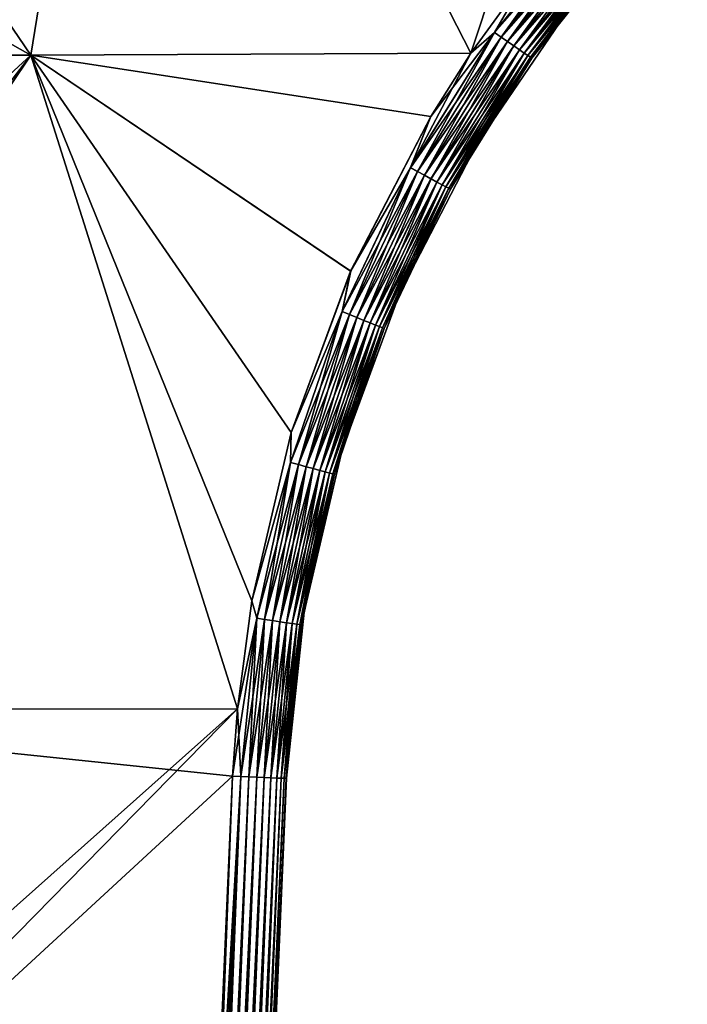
# Model space of a CAD drawing. Header units: millimetres. Extents: x -7.8 to 13, y -12 to 1.5.
# Tile 66 of 102: x 1.7 to 4.2, y -8.4 to -4.7. Entities that reach past the tile are written whole.
import ezdxf

# ---------------------------------------------------------------- set-up
doc = ezdxf.new("R2010")
doc.units = ezdxf.units.MM
doc.header["$LTSCALE"] = 65.185185
for name, color, linetype in [('156', 7, 'CONTINUOUS'), ('157', 7, 'CONTINUOUS'), ('158', 7, 'CONTINUOUS'), ('159', 7, 'CONTINUOUS'), ('160', 7, 'CONTINUOUS'), ('163', 7, 'CONTINUOUS'), ('164', 7, 'CONTINUOUS'), ('24', 7, 'CONTINUOUS')]:
    doc.layers.add(name, color=color, linetype=linetype)

msp = doc.modelspace()

# ---------------------------------------------------------------- linework, layer by layer
at = {"layer": '156', "linetype": 'Continuous'}
for points in [[(0.1146, -4.8422, -2.9577), (0.1132, -4.5373, -2.9604), (2.141, -2.4199, -2.9789), (0.1146, -4.8422, -2.9577)], [(1.7494, -4.8422, -2.9577), (0.1146, -4.8422, -2.9577), (2.141, -2.4199, -2.9789), (1.7494, -4.8422, -2.9577)], [(3.377, -4.8353, -2.9578), (1.7494, -4.8422, -2.9577), (2.141, -2.4199, -2.9789), (3.377, -4.8353, -2.9578)], [(4.1781, -2.4199, -2.9789), (3.377, -4.8353, -2.9578), (2.141, -2.4199, -2.9789), (4.1781, -2.4199, -2.9789)], [(3.589, -4.5425, -2.9604), (3.377, -4.8353, -2.9578), (4.1781, -2.4199, -2.9789), (3.589, -4.5425, -2.9604)], [(0.1238, -6.9596, -2.9393), (0.1146, -4.8422, -2.9577), (1.7494, -4.8422, -2.9577), (0.1238, -6.9596, -2.9393)], [(0.1251, -7.2646, -2.9366), (0.1238, -6.9596, -2.9393), (1.7494, -4.8422, -2.9577), (0.1251, -7.2646, -2.9366)], [(2.5141, -7.2613, -2.9366), (0.1251, -7.2646, -2.9366), (1.7494, -4.8422, -2.9577), (2.5141, -7.2613, -2.9366)], [(3.377, -4.8353, -2.9578), (3.2291, -5.0691, -2.9558), (1.7494, -4.8422, -2.9577), (3.377, -4.8353, -2.9578)], [(2.5669, -6.8617, -2.9401), (2.5141, -7.2613, -2.9366), (1.7494, -4.8422, -2.9577), (2.5669, -6.8617, -2.9401)], [(2.7119, -6.2395, -2.9455), (2.5669, -6.8617, -2.9401), (1.7494, -4.8422, -2.9577), (2.7119, -6.2395, -2.9455)], [(2.9326, -5.6421, -2.9508), (2.7119, -6.2395, -2.9455), (1.7494, -4.8422, -2.9577), (2.9326, -5.6421, -2.9508)], [(3.2291, -5.0691, -2.9558), (2.9326, -5.6421, -2.9508), (1.7494, -4.8422, -2.9577), (3.2291, -5.0691, -2.9558)], [(0.1344, -9.3819, -2.9181), (0.1251, -7.2646, -2.9366), (2.5141, -7.2613, -2.9366), (0.1344, -9.3819, -2.9181)], [(0.1357, -9.6869, -2.9155), (0.1344, -9.3819, -2.9181), (2.5141, -7.2613, -2.9366), (0.1357, -9.6869, -2.9155)], [(2.4959, -7.5115, -2.9344), (0.1357, -9.6869, -2.9155), (2.5141, -7.2613, -2.9366), (2.4959, -7.5115, -2.9344)], [(2.4009, -9.6869, -2.9155), (0.1357, -9.6869, -2.9155), (2.4959, -7.5115, -2.9344), (2.4009, -9.6869, -2.9155)]]:
    msp.add_3dface(points, dxfattribs=at)
at = {"layer": '157', "linetype": 'Continuous'}
for points in [[(2.358, -11.8038, -2.8908), (2.3085, -11.8017, -2.897), (2.526, -7.5128, -2.9322), (2.358, -11.8038, -2.8908)], [(2.3085, -11.8017, -2.897), (2.4009, -9.6869, -2.9155), (2.526, -7.5128, -2.9322), (2.3085, -11.8017, -2.897)], [(2.5559, -7.514, -2.9252), (2.358, -11.8038, -2.8908), (2.526, -7.5128, -2.9322), (2.5559, -7.514, -2.9252)], [(2.3841, -11.8049, -2.8821), (2.358, -11.8038, -2.8908), (2.5559, -7.514, -2.9252), (2.3841, -11.8049, -2.8821)], [(2.585, -7.5152, -2.9134), (2.3841, -11.8049, -2.8821), (2.5559, -7.514, -2.9252), (2.585, -7.5152, -2.9134)], [(2.4108, -11.806, -2.8688), (2.3841, -11.8049, -2.8821), (2.585, -7.5152, -2.9134), (2.4108, -11.806, -2.8688)], [(2.4009, -9.6869, -2.9155), (2.4959, -7.5115, -2.9344), (2.526, -7.5128, -2.9322), (2.4009, -9.6869, -2.9155)], [(2.6125, -7.5163, -2.8968), (2.4108, -11.806, -2.8688), (2.585, -7.5152, -2.9134), (2.6125, -7.5163, -2.8968)], [(2.438, -11.807, -2.8493), (2.4108, -11.806, -2.8688), (2.6125, -7.5163, -2.8968), (2.438, -11.807, -2.8493)], [(2.6377, -7.5172, -2.8752), (2.438, -11.807, -2.8493), (2.6125, -7.5163, -2.8968), (2.6377, -7.5172, -2.8752)], [(2.4644, -11.8079, -2.8221), (2.438, -11.807, -2.8493), (2.6377, -7.5172, -2.8752), (2.4644, -11.8079, -2.8221)], [(2.6589, -7.5179, -2.85), (2.4644, -11.8079, -2.8221), (2.6377, -7.5172, -2.8752), (2.6589, -7.5179, -2.85)], [(2.4866, -11.8086, -2.7877), (2.4644, -11.8079, -2.8221), (2.6589, -7.5179, -2.85), (2.4866, -11.8086, -2.7877)], [(2.6752, -7.5183, -2.8226), (2.4866, -11.8086, -2.7877), (2.6589, -7.5179, -2.85), (2.6752, -7.5183, -2.8226)], [(2.4962, -11.8088, -2.7656), (2.4866, -11.8086, -2.7877), (2.6752, -7.5183, -2.8226), (2.4962, -11.8088, -2.7656)], [(2.6866, -7.5186, -2.7938), (2.4962, -11.8088, -2.7656), (2.6752, -7.5183, -2.8226), (2.6866, -7.5186, -2.7938)], [(2.5053, -11.8089, -2.7318), (2.4962, -11.8088, -2.7656), (2.6866, -7.5186, -2.7938), (2.5053, -11.8089, -2.7318)], [(2.5084, -11.8087, -2.697), (2.5053, -11.8089, -2.7318), (2.6957, -7.5185, -2.7345), (2.5084, -11.8087, -2.697)], [(2.6957, -7.5185, -2.7345), (2.5053, -11.8089, -2.7318), (2.6935, -7.5186, -2.7641), (2.6957, -7.5185, -2.7345)], [(2.6935, -7.5186, -2.7641), (2.5053, -11.8089, -2.7318), (2.6866, -7.5186, -2.7938), (2.6935, -7.5186, -2.7641)]]:
    msp.add_3dface(points, dxfattribs=at)
at = {"layer": '158', "linetype": 'Continuous'}
for points in [[(2.5084, -11.8087, -0.277), (2.5084, -11.8087, -2.697), (2.6957, -7.5185, -0.3578), (2.5084, -11.8087, -0.277)], [(2.5084, -11.8087, -2.697), (2.6957, -7.5185, -2.7345), (2.6957, -7.5185, -0.9115), (2.5084, -11.8087, -2.697)], [(2.6957, -7.5185, -0.3578), (2.5084, -11.8087, -2.697), (2.6957, -7.5185, -0.9115), (2.6957, -7.5185, -0.3578)], [(2.5084, -11.8087, 2.1454), (2.5084, -11.8087, -0.277), (2.6957, -7.5185, 2.0646), (2.5084, -11.8087, 2.1454)], [(2.6957, -7.5185, 2.0646), (2.5084, -11.8087, -0.277), (2.6957, -7.5185, 0.9115), (2.6957, -7.5185, 2.0646)], [(2.6957, -7.5185, 0.9115), (2.5084, -11.8087, -0.277), (2.6957, -7.5185, -0.3578), (2.6957, -7.5185, 0.9115)], [(2.5084, -11.8087, 2.697), (2.5084, -11.8087, 2.1454), (2.6957, -7.5185, 2.7345), (2.5084, -11.8087, 2.697)], [(2.6957, -7.5185, 2.7345), (2.5084, -11.8087, 2.1454), (2.6957, -7.5185, 2.0646), (2.6957, -7.5185, 2.7345)]]:
    msp.add_3dface(points, dxfattribs=at)
at = {"layer": '159', "linetype": 'Continuous'}
for points in [[(2.4009, -9.6869, 2.9155), (2.3327, -11.8028, 2.8955), (2.4959, -7.5115, 2.9344), (2.4009, -9.6869, 2.9155)], [(2.4959, -7.5115, 2.9344), (2.3327, -11.8028, 2.8955), (2.5261, -7.5128, 2.9321), (2.4959, -7.5115, 2.9344)], [(2.3327, -11.8028, 2.8955), (2.358, -11.8038, 2.8908), (2.5261, -7.5128, 2.9321), (2.3327, -11.8028, 2.8955)], [(2.5261, -7.5128, 2.9321), (2.358, -11.8038, 2.8908), (2.5561, -7.514, 2.9251), (2.5261, -7.5128, 2.9321)], [(2.358, -11.8038, 2.8908), (2.3761, -11.8046, 2.8852), (2.5561, -7.514, 2.9251), (2.358, -11.8038, 2.8908)], [(2.5561, -7.514, 2.9251), (2.3761, -11.8046, 2.8852), (2.5851, -7.5152, 2.9133), (2.5561, -7.514, 2.9251)], [(2.3761, -11.8046, 2.8852), (2.4076, -11.8058, 2.8707), (2.5851, -7.5152, 2.9133), (2.3761, -11.8046, 2.8852)], [(2.5851, -7.5152, 2.9133), (2.4076, -11.8058, 2.8707), (2.6125, -7.5163, 2.8968), (2.5851, -7.5152, 2.9133)], [(2.4076, -11.8058, 2.8707), (2.4363, -11.8069, 2.8508), (2.6125, -7.5163, 2.8968), (2.4076, -11.8058, 2.8707)], [(2.6125, -7.5163, 2.8968), (2.4363, -11.8069, 2.8508), (2.6377, -7.5172, 2.8753), (2.6125, -7.5163, 2.8968)], [(2.4363, -11.8069, 2.8508), (2.4612, -11.8078, 2.826), (2.6377, -7.5172, 2.8753), (2.4363, -11.8069, 2.8508)], [(2.6377, -7.5172, 2.8753), (2.4612, -11.8078, 2.826), (2.659, -7.5179, 2.8499), (2.6377, -7.5172, 2.8753)], [(2.4612, -11.8078, 2.826), (2.4814, -11.8084, 2.7973), (2.659, -7.5179, 2.8499), (2.4612, -11.8078, 2.826)], [(2.659, -7.5179, 2.8499), (2.4814, -11.8084, 2.7973), (2.675, -7.5183, 2.8229), (2.659, -7.5179, 2.8499)], [(2.4814, -11.8084, 2.7973), (2.4962, -11.8088, 2.7656), (2.675, -7.5183, 2.8229), (2.4814, -11.8084, 2.7973)], [(2.675, -7.5183, 2.8229), (2.4962, -11.8088, 2.7656), (2.6865, -7.5186, 2.7944), (2.675, -7.5183, 2.8229)], [(2.4962, -11.8088, 2.7656), (2.5022, -11.8089, 2.7461), (2.6865, -7.5186, 2.7944), (2.4962, -11.8088, 2.7656)], [(2.5022, -11.8089, 2.7461), (2.5084, -11.8087, 2.697), (2.6934, -7.5186, 2.7647), (2.5022, -11.8089, 2.7461)], [(2.6865, -7.5186, 2.7944), (2.5022, -11.8089, 2.7461), (2.6934, -7.5186, 2.7647), (2.6865, -7.5186, 2.7944)], [(2.5084, -11.8087, 2.697), (2.6957, -7.5185, 2.7345), (2.6934, -7.5186, 2.7647), (2.5084, -11.8087, 2.697)]]:
    msp.add_3dface(points, dxfattribs=at)
at = {"layer": '160', "linetype": 'Continuous'}
for points in [[(3.8318, -4.2963, 2.9604), (3.5889, -4.5427, 2.9604), (3.4651, -4.7582, 2.9564), (3.8318, -4.2963, 2.9604)], [(3.8318, -4.2963, 2.9604), (3.4651, -4.7582, 2.9564), (3.854, -4.316, 2.9535), (3.8318, -4.2963, 2.9604)], [(3.4651, -4.7582, 2.9564), (3.4894, -4.7753, 2.9495), (3.854, -4.316, 2.9535), (3.4651, -4.7582, 2.9564)], [(3.4894, -4.7753, 2.9495), (3.876, -4.3355, 2.9417), (3.854, -4.316, 2.9535), (3.4894, -4.7753, 2.9495)], [(3.5134, -4.7921, 2.9377), (3.876, -4.3355, 2.9417), (3.4894, -4.7753, 2.9495), (3.5134, -4.7921, 2.9377)], [(3.5134, -4.7921, 2.9377), (3.8968, -4.3539, 2.9249), (3.876, -4.3355, 2.9417), (3.5134, -4.7921, 2.9377)], [(3.5362, -4.8081, 2.9209), (3.8968, -4.3539, 2.9249), (3.5134, -4.7921, 2.9377), (3.5362, -4.8081, 2.9209)], [(3.5362, -4.8081, 2.9209), (3.9156, -4.3705, 2.9035), (3.8968, -4.3539, 2.9249), (3.5362, -4.8081, 2.9209)], [(3.5568, -4.8224, 2.8995), (3.9156, -4.3705, 2.9035), (3.5362, -4.8081, 2.9209), (3.5568, -4.8224, 2.8995)], [(3.5568, -4.8224, 2.8995), (3.9315, -4.3845, 2.8783), (3.9156, -4.3705, 2.9035), (3.5568, -4.8224, 2.8995)], [(3.5742, -4.8344, 2.8743), (3.9315, -4.3845, 2.8783), (3.5568, -4.8224, 2.8995), (3.5742, -4.8344, 2.8743)], [(3.5742, -4.8344, 2.8743), (3.944, -4.3954, 2.8504), (3.9315, -4.3845, 2.8783), (3.5742, -4.8344, 2.8743)], [(3.5878, -4.8438, 2.8464), (3.944, -4.3954, 2.8504), (3.5742, -4.8344, 2.8743), (3.5878, -4.8438, 2.8464)], [(3.5878, -4.8438, 2.8464), (3.9527, -4.4029, 2.821), (3.944, -4.3954, 2.8504), (3.5878, -4.8438, 2.8464)], [(3.5974, -4.8503, 2.8169), (3.9527, -4.4029, 2.821), (3.5878, -4.8438, 2.8464), (3.5974, -4.8503, 2.8169)], [(3.5974, -4.8503, 2.8169), (3.9578, -4.4072, 2.7913), (3.9527, -4.4029, 2.821), (3.5974, -4.8503, 2.8169)], [(3.603, -4.854, 2.7873), (3.9578, -4.4072, 2.7913), (3.5974, -4.8503, 2.8169), (3.603, -4.854, 2.7873)], [(3.603, -4.854, 2.7873), (3.7464, -4.664, 2.7604), (3.9578, -4.4072, 2.7913), (3.603, -4.854, 2.7873)], [(3.5889, -4.5427, 2.9604), (3.377, -4.8353, 2.9578), (3.4651, -4.7582, 2.9564), (3.5889, -4.5427, 2.9604)], [(3.3976, -5.1738, 2.7557), (3.7464, -4.664, 2.7604), (3.603, -4.854, 2.7873), (3.3976, -5.1738, 2.7557)], [(3.4651, -4.7582, 2.9564), (3.2289, -5.0693, 2.9558), (3.1534, -5.2589, 2.952), (3.4651, -4.7582, 2.9564)], [(3.4651, -4.7582, 2.9564), (3.1534, -5.2589, 2.952), (3.4894, -4.7753, 2.9495), (3.4651, -4.7582, 2.9564)], [(3.377, -4.8353, 2.9578), (3.2289, -5.0693, 2.9558), (3.4651, -4.7582, 2.9564), (3.377, -4.8353, 2.9578)], [(3.1534, -5.2589, 2.952), (3.1795, -5.273, 2.9451), (3.4894, -4.7753, 2.9495), (3.1534, -5.2589, 2.952)], [(3.1795, -5.273, 2.9451), (3.5134, -4.7921, 2.9377), (3.4894, -4.7753, 2.9495), (3.1795, -5.273, 2.9451)], [(3.2053, -5.2871, 2.9333), (3.5134, -4.7921, 2.9377), (3.1795, -5.273, 2.9451), (3.2053, -5.2871, 2.9333)], [(3.2053, -5.2871, 2.9333), (3.5362, -4.8081, 2.9209), (3.5134, -4.7921, 2.9377), (3.2053, -5.2871, 2.9333)], [(3.2297, -5.3003, 2.9165), (3.5362, -4.8081, 2.9209), (3.2053, -5.2871, 2.9333), (3.2297, -5.3003, 2.9165)], [(3.2297, -5.3003, 2.9165), (3.5568, -4.8224, 2.8995), (3.5362, -4.8081, 2.9209), (3.2297, -5.3003, 2.9165)], [(3.2518, -5.3121, 2.8951), (3.5568, -4.8224, 2.8995), (3.2297, -5.3003, 2.9165), (3.2518, -5.3121, 2.8951)], [(3.2518, -5.3121, 2.8951), (3.5742, -4.8344, 2.8743), (3.5568, -4.8224, 2.8995), (3.2518, -5.3121, 2.8951)], [(3.2705, -5.3221, 2.8699), (3.5742, -4.8344, 2.8743), (3.2518, -5.3121, 2.8951), (3.2705, -5.3221, 2.8699)], [(3.2705, -5.3221, 2.8699), (3.5878, -4.8438, 2.8464), (3.5742, -4.8344, 2.8743), (3.2705, -5.3221, 2.8699)], [(3.2851, -5.3299, 2.842), (3.5878, -4.8438, 2.8464), (3.2705, -5.3221, 2.8699), (3.2851, -5.3299, 2.842)], [(3.2851, -5.3299, 2.842), (3.5974, -4.8503, 2.8169), (3.5878, -4.8438, 2.8464), (3.2851, -5.3299, 2.842)], [(3.2954, -5.3352, 2.8126), (3.5974, -4.8503, 2.8169), (3.2851, -5.3299, 2.842), (3.2954, -5.3352, 2.8126)], [(3.2954, -5.3352, 2.8126), (3.603, -4.854, 2.7873), (3.5974, -4.8503, 2.8169), (3.2954, -5.3352, 2.8126)], [(3.3013, -5.3382, 2.7829), (3.603, -4.854, 2.7873), (3.2954, -5.3352, 2.8126), (3.3013, -5.3382, 2.7829)], [(3.3013, -5.3382, 2.7829), (3.3976, -5.1738, 2.7557), (3.603, -4.854, 2.7873), (3.3013, -5.3382, 2.7829)], [(3.2289, -5.0693, 2.9558), (2.9325, -5.6422, 2.9508), (3.1534, -5.2589, 2.952), (3.2289, -5.0693, 2.9558)], [(3.1144, -5.7228, 2.7507), (3.3976, -5.1738, 2.7557), (3.3013, -5.3382, 2.7829), (3.1144, -5.7228, 2.7507)], [(3.1534, -5.2589, 2.952), (2.9325, -5.6422, 2.9508), (2.9007, -5.7917, 2.9473), (3.1534, -5.2589, 2.952)], [(3.1534, -5.2589, 2.952), (2.9007, -5.7917, 2.9473), (3.1795, -5.273, 2.9451), (3.1534, -5.2589, 2.952)], [(2.9007, -5.7917, 2.9473), (2.9282, -5.8029, 2.9404), (3.1795, -5.273, 2.9451), (2.9007, -5.7917, 2.9473)], [(2.9282, -5.8029, 2.9404), (3.2053, -5.2871, 2.9333), (3.1795, -5.273, 2.9451), (2.9282, -5.8029, 2.9404)], [(2.9555, -5.8138, 2.9286), (3.2053, -5.2871, 2.9333), (2.9282, -5.8029, 2.9404), (2.9555, -5.8138, 2.9286)], [(2.9555, -5.8138, 2.9286), (3.2297, -5.3003, 2.9165), (3.2053, -5.2871, 2.9333), (2.9555, -5.8138, 2.9286)], [(2.9813, -5.8242, 2.9118), (3.2297, -5.3003, 2.9165), (2.9555, -5.8138, 2.9286), (2.9813, -5.8242, 2.9118)], [(2.9813, -5.8242, 2.9118), (3.2518, -5.3121, 2.8951), (3.2297, -5.3003, 2.9165), (2.9813, -5.8242, 2.9118)], [(3.0046, -5.8334, 2.8904), (3.2518, -5.3121, 2.8951), (2.9813, -5.8242, 2.9118), (3.0046, -5.8334, 2.8904)], [(3.0046, -5.8334, 2.8904), (3.2705, -5.3221, 2.8699), (3.2518, -5.3121, 2.8951), (3.0046, -5.8334, 2.8904)], [(3.0243, -5.8412, 2.8652), (3.2705, -5.3221, 2.8699), (3.0046, -5.8334, 2.8904), (3.0243, -5.8412, 2.8652)], [(3.0243, -5.8412, 2.8652), (3.2851, -5.3299, 2.842), (3.2705, -5.3221, 2.8699), (3.0243, -5.8412, 2.8652)], [(3.0397, -5.8473, 2.8373), (3.2851, -5.3299, 2.842), (3.0243, -5.8412, 2.8652), (3.0397, -5.8473, 2.8373)], [(3.0397, -5.8473, 2.8373), (3.2954, -5.3352, 2.8126), (3.2851, -5.3299, 2.842), (3.0397, -5.8473, 2.8373)], [(3.0505, -5.8514, 2.8079), (3.2954, -5.3352, 2.8126), (3.0397, -5.8473, 2.8373), (3.0505, -5.8514, 2.8079)], [(3.0505, -5.8514, 2.8079), (3.3013, -5.3382, 2.7829), (3.2954, -5.3352, 2.8126), (3.0505, -5.8514, 2.8079)], [(3.0568, -5.8537, 2.7782), (3.3013, -5.3382, 2.7829), (3.0505, -5.8514, 2.8079), (3.0568, -5.8537, 2.7782)], [(3.0568, -5.8537, 2.7782), (3.1144, -5.7228, 2.7507), (3.3013, -5.3382, 2.7829), (3.0568, -5.8537, 2.7782)], [(2.9325, -5.6422, 2.9508), (2.7119, -6.2396, 2.9455), (2.9007, -5.7917, 2.9473), (2.9325, -5.6422, 2.9508)], [(2.901, -6.3025, 2.7455), (3.1144, -5.7228, 2.7507), (3.0568, -5.8537, 2.7782), (2.901, -6.3025, 2.7455)], [(2.9007, -5.7917, 2.9473), (2.7119, -6.2396, 2.9455), (2.7104, -6.3499, 2.9424), (2.9007, -5.7917, 2.9473)], [(2.9007, -5.7917, 2.9473), (2.7104, -6.3499, 2.9424), (2.9282, -5.8029, 2.9404), (2.9007, -5.7917, 2.9473)], [(2.7104, -6.3499, 2.9424), (2.739, -6.3578, 2.9355), (2.9282, -5.8029, 2.9404), (2.7104, -6.3499, 2.9424)], [(2.739, -6.3578, 2.9355), (2.9555, -5.8138, 2.9286), (2.9282, -5.8029, 2.9404), (2.739, -6.3578, 2.9355)], [(2.7673, -6.3656, 2.9237), (2.9555, -5.8138, 2.9286), (2.739, -6.3578, 2.9355), (2.7673, -6.3656, 2.9237)], [(2.7673, -6.3656, 2.9237), (2.9813, -5.8242, 2.9118), (2.9555, -5.8138, 2.9286), (2.7673, -6.3656, 2.9237)], [(2.7942, -6.3729, 2.9069), (2.9813, -5.8242, 2.9118), (2.7673, -6.3656, 2.9237), (2.7942, -6.3729, 2.9069)], [(2.7942, -6.3729, 2.9069), (3.0046, -5.8334, 2.8904), (2.9813, -5.8242, 2.9118), (2.7942, -6.3729, 2.9069)], [(2.8183, -6.3795, 2.8855), (3.0046, -5.8334, 2.8904), (2.7942, -6.3729, 2.9069), (2.8183, -6.3795, 2.8855)], [(2.8183, -6.3795, 2.8855), (3.0243, -5.8412, 2.8652), (3.0046, -5.8334, 2.8904), (2.8183, -6.3795, 2.8855)], [(2.8388, -6.385, 2.8603), (3.0243, -5.8412, 2.8652), (2.8183, -6.3795, 2.8855), (2.8388, -6.385, 2.8603)], [(2.8388, -6.385, 2.8603), (3.0397, -5.8473, 2.8373), (3.0243, -5.8412, 2.8652), (2.8388, -6.385, 2.8603)], [(2.8548, -6.3892, 2.8324), (3.0397, -5.8473, 2.8373), (2.8388, -6.385, 2.8603), (2.8548, -6.3892, 2.8324)], [(2.8548, -6.3892, 2.8324), (3.0505, -5.8514, 2.8079), (3.0397, -5.8473, 2.8373), (2.8548, -6.3892, 2.8324)], [(2.866, -6.3921, 2.803), (3.0505, -5.8514, 2.8079), (2.8548, -6.3892, 2.8324), (2.866, -6.3921, 2.803)], [(2.866, -6.3921, 2.803), (3.0568, -5.8537, 2.7782), (3.0505, -5.8514, 2.8079), (2.866, -6.3921, 2.803)], [(2.8725, -6.3936, 2.7733), (3.0568, -5.8537, 2.7782), (2.866, -6.3921, 2.803), (2.8725, -6.3936, 2.7733)], [(2.8725, -6.3936, 2.7733), (2.901, -6.3025, 2.7455), (3.0568, -5.8537, 2.7782), (2.8725, -6.3936, 2.7733)], [(2.7119, -6.2396, 2.9455), (2.5668, -6.8618, 2.9401), (2.7104, -6.3499, 2.9424), (2.7119, -6.2396, 2.9455)], [(2.7607, -6.9041, 2.7401), (2.901, -6.3025, 2.7455), (2.8725, -6.3936, 2.7733), (2.7607, -6.9041, 2.7401)], [(2.7104, -6.3499, 2.9424), (2.5668, -6.8618, 2.9401), (2.5849, -6.9261, 2.9373), (2.7104, -6.3499, 2.9424)], [(2.7104, -6.3499, 2.9424), (2.5849, -6.9261, 2.9373), (2.739, -6.3578, 2.9355), (2.7104, -6.3499, 2.9424)], [(2.5849, -6.9261, 2.9373), (2.6142, -6.9307, 2.9305), (2.739, -6.3578, 2.9355), (2.5849, -6.9261, 2.9373)], [(2.6142, -6.9307, 2.9305), (2.7673, -6.3656, 2.9237), (2.739, -6.3578, 2.9355), (2.6142, -6.9307, 2.9305)], [(2.6433, -6.9352, 2.9186), (2.7673, -6.3656, 2.9237), (2.6142, -6.9307, 2.9305), (2.6433, -6.9352, 2.9186)], [(2.6433, -6.9352, 2.9186), (2.7942, -6.3729, 2.9069), (2.7673, -6.3656, 2.9237), (2.6433, -6.9352, 2.9186)], [(2.6707, -6.9394, 2.9018), (2.7942, -6.3729, 2.9069), (2.6433, -6.9352, 2.9186), (2.6707, -6.9394, 2.9018)], [(2.6707, -6.9394, 2.9018), (2.8183, -6.3795, 2.8855), (2.7942, -6.3729, 2.9069), (2.6707, -6.9394, 2.9018)], [(2.6955, -6.9432, 2.8805), (2.8183, -6.3795, 2.8855), (2.6707, -6.9394, 2.9018), (2.6955, -6.9432, 2.8805)], [(2.6955, -6.9432, 2.8805), (2.8388, -6.385, 2.8603), (2.8183, -6.3795, 2.8855), (2.6955, -6.9432, 2.8805)], [(2.7165, -6.9463, 2.8553), (2.8388, -6.385, 2.8603), (2.6955, -6.9432, 2.8805), (2.7165, -6.9463, 2.8553)], [(2.7165, -6.9463, 2.8553), (2.8548, -6.3892, 2.8324), (2.8388, -6.385, 2.8603), (2.7165, -6.9463, 2.8553)], [(2.7329, -6.9486, 2.8273), (2.8548, -6.3892, 2.8324), (2.7165, -6.9463, 2.8553), (2.7329, -6.9486, 2.8273)], [(2.7329, -6.9486, 2.8273), (2.866, -6.3921, 2.803), (2.8548, -6.3892, 2.8324), (2.7329, -6.9486, 2.8273)], [(2.7443, -6.9502, 2.7979), (2.866, -6.3921, 2.803), (2.7329, -6.9486, 2.8273), (2.7443, -6.9502, 2.7979)], [(2.7443, -6.9502, 2.7979), (2.8725, -6.3936, 2.7733), (2.866, -6.3921, 2.803), (2.7443, -6.9502, 2.7979)], [(2.7509, -6.951, 2.7682), (2.8725, -6.3936, 2.7733), (2.7443, -6.9502, 2.7979), (2.7509, -6.951, 2.7682)], [(2.7509, -6.951, 2.7682), (2.7607, -6.9041, 2.7401), (2.8725, -6.3936, 2.7733), (2.7509, -6.951, 2.7682)], [(2.5668, -6.8618, 2.9401), (2.5141, -7.2613, 2.9366), (2.5849, -6.9261, 2.9373), (2.5668, -6.8618, 2.9401)], [(2.6934, -7.5186, 2.7647), (2.6957, -7.5185, 2.7345), (2.7607, -6.9041, 2.7401), (2.6934, -7.5186, 2.7647)], [(2.6934, -7.5186, 2.7647), (2.7607, -6.9041, 2.7401), (2.7509, -6.951, 2.7682), (2.6934, -7.5186, 2.7647)], [(2.5141, -7.2613, 2.9366), (2.4959, -7.5115, 2.9344), (2.5849, -6.9261, 2.9373), (2.5141, -7.2613, 2.9366)], [(2.4959, -7.5115, 2.9344), (2.5261, -7.5128, 2.9321), (2.5849, -6.9261, 2.9373), (2.4959, -7.5115, 2.9344)], [(2.5849, -6.9261, 2.9373), (2.5261, -7.5128, 2.9321), (2.6142, -6.9307, 2.9305), (2.5849, -6.9261, 2.9373)], [(2.5261, -7.5128, 2.9321), (2.5561, -7.514, 2.9251), (2.6142, -6.9307, 2.9305), (2.5261, -7.5128, 2.9321)], [(2.5561, -7.514, 2.9251), (2.6433, -6.9352, 2.9186), (2.6142, -6.9307, 2.9305), (2.5561, -7.514, 2.9251)], [(2.5561, -7.514, 2.9251), (2.5851, -7.5152, 2.9133), (2.6433, -6.9352, 2.9186), (2.5561, -7.514, 2.9251)], [(2.5851, -7.5152, 2.9133), (2.6707, -6.9394, 2.9018), (2.6433, -6.9352, 2.9186), (2.5851, -7.5152, 2.9133)], [(2.5851, -7.5152, 2.9133), (2.6125, -7.5163, 2.8968), (2.6707, -6.9394, 2.9018), (2.5851, -7.5152, 2.9133)], [(2.6125, -7.5163, 2.8968), (2.6955, -6.9432, 2.8805), (2.6707, -6.9394, 2.9018), (2.6125, -7.5163, 2.8968)], [(2.6125, -7.5163, 2.8968), (2.6377, -7.5172, 2.8753), (2.6955, -6.9432, 2.8805), (2.6125, -7.5163, 2.8968)], [(2.6377, -7.5172, 2.8753), (2.7165, -6.9463, 2.8553), (2.6955, -6.9432, 2.8805), (2.6377, -7.5172, 2.8753)], [(2.6377, -7.5172, 2.8753), (2.659, -7.5179, 2.8499), (2.7165, -6.9463, 2.8553), (2.6377, -7.5172, 2.8753)], [(2.659, -7.5179, 2.8499), (2.7329, -6.9486, 2.8273), (2.7165, -6.9463, 2.8553), (2.659, -7.5179, 2.8499)], [(2.659, -7.5179, 2.8499), (2.675, -7.5183, 2.8229), (2.7329, -6.9486, 2.8273), (2.659, -7.5179, 2.8499)], [(2.675, -7.5183, 2.8229), (2.7443, -6.9502, 2.7979), (2.7329, -6.9486, 2.8273), (2.675, -7.5183, 2.8229)], [(2.675, -7.5183, 2.8229), (2.6865, -7.5186, 2.7944), (2.7443, -6.9502, 2.7979), (2.675, -7.5183, 2.8229)], [(2.6865, -7.5186, 2.7944), (2.7509, -6.951, 2.7682), (2.7443, -6.9502, 2.7979), (2.6865, -7.5186, 2.7944)], [(2.6865, -7.5186, 2.7944), (2.6934, -7.5186, 2.7647), (2.7509, -6.951, 2.7682), (2.6865, -7.5186, 2.7944)]]:
    msp.add_3dface(points, dxfattribs=at)
at = {"layer": '163', "linetype": 'Continuous'}
for points in [[(3.7464, -4.664, 2.7604), (3.3976, -5.1738, 2.7557), (3.7464, -4.664, 2.0646), (3.7464, -4.664, 2.7604)], [(3.3976, -5.1738, 2.7557), (3.3976, -5.1739, 2.0646), (3.7464, -4.664, 2.0646), (3.3976, -5.1738, 2.7557)], [(3.3976, -5.1738, -2.7557), (3.7464, -4.664, -2.7604), (3.7464, -4.664, -0.3578), (3.3976, -5.1738, -2.7557)], [(3.3976, -5.1739, -0.3578), (3.3976, -5.1738, -2.7557), (3.7464, -4.664, -0.3578), (3.3976, -5.1739, -0.3578)], [(3.3976, -5.1739, -0.3578), (3.7464, -4.664, -0.3578), (3.3976, -5.1739, 2.0646), (3.3976, -5.1739, -0.3578)], [(3.3976, -5.1739, 2.0646), (3.7464, -4.664, -0.3578), (3.7464, -4.664, 2.0646), (3.3976, -5.1739, 2.0646)], [(3.1144, -5.7228, 2.7507), (3.1143, -5.7228, 2.0646), (3.3976, -5.1739, 2.0646), (3.1144, -5.7228, 2.7507)], [(3.1143, -5.7228, -0.3578), (3.1144, -5.7228, -2.7507), (3.3976, -5.1739, -0.3578), (3.1143, -5.7228, -0.3578)], [(3.1143, -5.7228, -0.3578), (3.3976, -5.1739, -0.3578), (3.1143, -5.7228, 2.0646), (3.1143, -5.7228, -0.3578)], [(3.1143, -5.7228, 2.0646), (3.3976, -5.1739, -0.3578), (3.3976, -5.1739, 2.0646), (3.1143, -5.7228, 2.0646)], [(3.3976, -5.1738, 2.7557), (3.1144, -5.7228, 2.7507), (3.3976, -5.1739, 2.0646), (3.3976, -5.1738, 2.7557)], [(3.1144, -5.7228, -2.7507), (3.3976, -5.1738, -2.7557), (3.3976, -5.1739, -0.3578), (3.1144, -5.7228, -2.7507)], [(3.1144, -5.7228, 2.7507), (2.901, -6.3025, 2.7455), (3.1143, -5.7228, 2.0646), (3.1144, -5.7228, 2.7507)], [(2.901, -6.3025, 2.7455), (2.901, -6.3026, 2.0646), (3.1143, -5.7228, 2.0646), (2.901, -6.3025, 2.7455)], [(2.901, -6.3025, -2.7455), (3.1144, -5.7228, -2.7507), (3.1143, -5.7228, -0.3578), (2.901, -6.3025, -2.7455)], [(2.901, -6.3026, -0.3578), (2.901, -6.3025, -2.7455), (3.1143, -5.7228, -0.3578), (2.901, -6.3026, -0.3578)], [(2.901, -6.3026, -0.3578), (3.1143, -5.7228, -0.3578), (2.901, -6.3026, 2.0646), (2.901, -6.3026, -0.3578)], [(2.901, -6.3026, 2.0646), (3.1143, -5.7228, -0.3578), (3.1143, -5.7228, 2.0646), (2.901, -6.3026, 2.0646)], [(2.901, -6.3025, 2.7455), (2.7607, -6.9041, 2.7401), (2.901, -6.3026, 2.0646), (2.901, -6.3025, 2.7455)], [(2.7607, -6.9041, -2.7401), (2.901, -6.3025, -2.7455), (2.901, -6.3026, -0.3578), (2.7607, -6.9041, -2.7401)], [(2.7607, -6.9041, 2.7401), (2.7607, -6.9042, 2.0646), (2.901, -6.3026, 2.0646), (2.7607, -6.9041, 2.7401)], [(2.7607, -6.9042, -0.3578), (2.7607, -6.9041, -2.7401), (2.901, -6.3026, -0.3578), (2.7607, -6.9042, -0.3578)], [(2.7607, -6.9042, -0.3578), (2.901, -6.3026, -0.3578), (2.7607, -6.9042, 2.0646), (2.7607, -6.9042, -0.3578)], [(2.7607, -6.9042, 2.0646), (2.901, -6.3026, -0.3578), (2.901, -6.3026, 2.0646), (2.7607, -6.9042, 2.0646)], [(2.6957, -7.5185, -0.9115), (2.6957, -7.5185, -2.7345), (2.7607, -6.9041, -2.7401), (2.6957, -7.5185, -0.9115)], [(2.7607, -6.9041, 2.7401), (2.6957, -7.5185, 2.7345), (2.7607, -6.9042, 2.0646), (2.7607, -6.9041, 2.7401)], [(2.6957, -7.5185, -0.3578), (2.6957, -7.5185, -0.9115), (2.7607, -6.9041, -2.7401), (2.6957, -7.5185, -0.3578)], [(2.6957, -7.5185, -0.3578), (2.7607, -6.9041, -2.7401), (2.7607, -6.9042, -0.3578), (2.6957, -7.5185, -0.3578)], [(2.6957, -7.5185, 2.7345), (2.6957, -7.5185, 2.0646), (2.7607, -6.9042, 2.0646), (2.6957, -7.5185, 2.7345)], [(2.6957, -7.5185, 2.0646), (2.6957, -7.5185, 0.9115), (2.7607, -6.9042, -0.3578), (2.6957, -7.5185, 2.0646)], [(2.6957, -7.5185, 2.0646), (2.7607, -6.9042, -0.3578), (2.7607, -6.9042, 2.0646), (2.6957, -7.5185, 2.0646)], [(2.6957, -7.5185, 0.9115), (2.6957, -7.5185, -0.3578), (2.7607, -6.9042, -0.3578), (2.6957, -7.5185, 0.9115)]]:
    msp.add_3dface(points, dxfattribs=at)
at = {"layer": '164', "linetype": 'Continuous'}
for points in [[(3.4651, -4.7582, -2.9564), (3.589, -4.5425, -2.9604), (3.8318, -4.2963, -2.9604), (3.4651, -4.7582, -2.9564)], [(3.4651, -4.7582, -2.9564), (3.8318, -4.2963, -2.9604), (3.4894, -4.7753, -2.9495), (3.4651, -4.7582, -2.9564)], [(3.4894, -4.7753, -2.9495), (3.8318, -4.2963, -2.9604), (3.854, -4.316, -2.9535), (3.4894, -4.7753, -2.9495)], [(3.4894, -4.7753, -2.9495), (3.854, -4.316, -2.9535), (3.5134, -4.7921, -2.9377), (3.4894, -4.7753, -2.9495)], [(3.5134, -4.7921, -2.9377), (3.854, -4.316, -2.9535), (3.876, -4.3355, -2.9417), (3.5134, -4.7921, -2.9377)], [(3.5134, -4.7921, -2.9377), (3.876, -4.3355, -2.9417), (3.5362, -4.8081, -2.9209), (3.5134, -4.7921, -2.9377)], [(3.5362, -4.8081, -2.9209), (3.876, -4.3355, -2.9417), (3.8968, -4.3539, -2.9249), (3.5362, -4.8081, -2.9209)], [(3.5362, -4.8081, -2.9209), (3.8968, -4.3539, -2.9249), (3.5568, -4.8224, -2.8995), (3.5362, -4.8081, -2.9209)], [(3.5568, -4.8224, -2.8995), (3.8968, -4.3539, -2.9249), (3.9156, -4.3705, -2.9035), (3.5568, -4.8224, -2.8995)], [(3.5568, -4.8224, -2.8995), (3.9156, -4.3705, -2.9035), (3.5742, -4.8344, -2.8743), (3.5568, -4.8224, -2.8995)], [(3.5742, -4.8344, -2.8743), (3.9156, -4.3705, -2.9035), (3.9315, -4.3845, -2.8783), (3.5742, -4.8344, -2.8743)], [(3.5742, -4.8344, -2.8743), (3.9315, -4.3845, -2.8783), (3.5879, -4.8438, -2.8464), (3.5742, -4.8344, -2.8743)], [(3.5879, -4.8438, -2.8464), (3.9315, -4.3845, -2.8783), (3.944, -4.3954, -2.8504), (3.5879, -4.8438, -2.8464)], [(3.5879, -4.8438, -2.8464), (3.944, -4.3954, -2.8504), (3.5974, -4.8503, -2.8169), (3.5879, -4.8438, -2.8464)], [(3.5974, -4.8503, -2.8169), (3.944, -4.3954, -2.8504), (3.9527, -4.4029, -2.821), (3.5974, -4.8503, -2.8169)], [(3.5974, -4.8503, -2.8169), (3.9527, -4.4029, -2.821), (3.603, -4.854, -2.7873), (3.5974, -4.8503, -2.8169)], [(3.603, -4.854, -2.7873), (3.9527, -4.4029, -2.821), (3.9578, -4.4072, -2.7913), (3.603, -4.854, -2.7873)], [(3.7464, -4.664, -2.7604), (3.603, -4.854, -2.7873), (3.9578, -4.4072, -2.7913), (3.7464, -4.664, -2.7604)], [(3.377, -4.8353, -2.9578), (3.589, -4.5425, -2.9604), (3.4651, -4.7582, -2.9564), (3.377, -4.8353, -2.9578)], [(3.7464, -4.664, -2.7604), (3.3976, -5.1738, -2.7557), (3.603, -4.854, -2.7873), (3.7464, -4.664, -2.7604)], [(3.1534, -5.2588, -2.952), (3.377, -4.8353, -2.9578), (3.4651, -4.7582, -2.9564), (3.1534, -5.2588, -2.952)], [(3.1534, -5.2588, -2.952), (3.4651, -4.7582, -2.9564), (3.1795, -5.273, -2.9451), (3.1534, -5.2588, -2.952)], [(3.1795, -5.273, -2.9451), (3.4651, -4.7582, -2.9564), (3.4894, -4.7753, -2.9495), (3.1795, -5.273, -2.9451)], [(3.1795, -5.273, -2.9451), (3.4894, -4.7753, -2.9495), (3.2053, -5.287, -2.9333), (3.1795, -5.273, -2.9451)], [(3.2053, -5.287, -2.9333), (3.4894, -4.7753, -2.9495), (3.5134, -4.7921, -2.9377), (3.2053, -5.287, -2.9333)], [(3.2053, -5.287, -2.9333), (3.5134, -4.7921, -2.9377), (3.2298, -5.3003, -2.9165), (3.2053, -5.287, -2.9333)], [(3.2298, -5.3003, -2.9165), (3.5134, -4.7921, -2.9377), (3.5362, -4.8081, -2.9209), (3.2298, -5.3003, -2.9165)], [(3.2298, -5.3003, -2.9165), (3.5362, -4.8081, -2.9209), (3.2518, -5.3121, -2.8951), (3.2298, -5.3003, -2.9165)], [(3.2518, -5.3121, -2.8951), (3.5362, -4.8081, -2.9209), (3.5568, -4.8224, -2.8995), (3.2518, -5.3121, -2.8951)], [(3.2291, -5.0691, -2.9558), (3.377, -4.8353, -2.9578), (3.1534, -5.2588, -2.952), (3.2291, -5.0691, -2.9558)], [(3.2518, -5.3121, -2.8951), (3.5568, -4.8224, -2.8995), (3.2705, -5.3221, -2.8699), (3.2518, -5.3121, -2.8951)], [(3.2705, -5.3221, -2.8699), (3.5568, -4.8224, -2.8995), (3.5742, -4.8344, -2.8743), (3.2705, -5.3221, -2.8699)], [(3.2705, -5.3221, -2.8699), (3.5742, -4.8344, -2.8743), (3.2851, -5.3299, -2.842), (3.2705, -5.3221, -2.8699)], [(3.2851, -5.3299, -2.842), (3.5742, -4.8344, -2.8743), (3.5879, -4.8438, -2.8464), (3.2851, -5.3299, -2.842)], [(3.2851, -5.3299, -2.842), (3.5879, -4.8438, -2.8464), (3.2954, -5.3352, -2.8126), (3.2851, -5.3299, -2.842)], [(3.2954, -5.3352, -2.8126), (3.5879, -4.8438, -2.8464), (3.5974, -4.8503, -2.8169), (3.2954, -5.3352, -2.8126)], [(3.2954, -5.3352, -2.8126), (3.5974, -4.8503, -2.8169), (3.3013, -5.3382, -2.7829), (3.2954, -5.3352, -2.8126)], [(3.3013, -5.3382, -2.7829), (3.5974, -4.8503, -2.8169), (3.603, -4.854, -2.7873), (3.3013, -5.3382, -2.7829)], [(3.3976, -5.1738, -2.7557), (3.3013, -5.3382, -2.7829), (3.603, -4.854, -2.7873), (3.3976, -5.1738, -2.7557)], [(2.9326, -5.6421, -2.9508), (3.2291, -5.0691, -2.9558), (3.1534, -5.2588, -2.952), (2.9326, -5.6421, -2.9508)], [(3.3976, -5.1738, -2.7557), (3.1144, -5.7228, -2.7507), (3.3013, -5.3382, -2.7829), (3.3976, -5.1738, -2.7557)], [(2.9007, -5.7917, -2.9473), (2.9326, -5.6421, -2.9508), (3.1534, -5.2588, -2.952), (2.9007, -5.7917, -2.9473)], [(2.9007, -5.7917, -2.9473), (3.1534, -5.2588, -2.952), (2.9283, -5.8029, -2.9404), (2.9007, -5.7917, -2.9473)], [(2.9283, -5.8029, -2.9404), (3.1534, -5.2588, -2.952), (3.1795, -5.273, -2.9451), (2.9283, -5.8029, -2.9404)], [(2.9283, -5.8029, -2.9404), (3.1795, -5.273, -2.9451), (2.9555, -5.8138, -2.9286), (2.9283, -5.8029, -2.9404)], [(2.9555, -5.8138, -2.9286), (3.1795, -5.273, -2.9451), (3.2053, -5.287, -2.9333), (2.9555, -5.8138, -2.9286)], [(2.9555, -5.8138, -2.9286), (3.2053, -5.287, -2.9333), (2.9813, -5.8242, -2.9118), (2.9555, -5.8138, -2.9286)], [(2.9813, -5.8242, -2.9118), (3.2053, -5.287, -2.9333), (3.2298, -5.3003, -2.9165), (2.9813, -5.8242, -2.9118)], [(2.9813, -5.8242, -2.9118), (3.2298, -5.3003, -2.9165), (3.0046, -5.8334, -2.8904), (2.9813, -5.8242, -2.9118)], [(3.0046, -5.8334, -2.8904), (3.2298, -5.3003, -2.9165), (3.2518, -5.3121, -2.8951), (3.0046, -5.8334, -2.8904)], [(3.0046, -5.8334, -2.8904), (3.2518, -5.3121, -2.8951), (3.0243, -5.8412, -2.8652), (3.0046, -5.8334, -2.8904)], [(3.0243, -5.8412, -2.8652), (3.2518, -5.3121, -2.8951), (3.2705, -5.3221, -2.8699), (3.0243, -5.8412, -2.8652)], [(3.0243, -5.8412, -2.8652), (3.2705, -5.3221, -2.8699), (3.0397, -5.8472, -2.8373), (3.0243, -5.8412, -2.8652)], [(3.0397, -5.8472, -2.8373), (3.2705, -5.3221, -2.8699), (3.2851, -5.3299, -2.842), (3.0397, -5.8472, -2.8373)], [(3.0397, -5.8472, -2.8373), (3.2851, -5.3299, -2.842), (3.0505, -5.8514, -2.8079), (3.0397, -5.8472, -2.8373)], [(3.0505, -5.8514, -2.8079), (3.2851, -5.3299, -2.842), (3.2954, -5.3352, -2.8126), (3.0505, -5.8514, -2.8079)], [(3.0505, -5.8514, -2.8079), (3.2954, -5.3352, -2.8126), (3.0568, -5.8537, -2.7782), (3.0505, -5.8514, -2.8079)], [(3.0568, -5.8537, -2.7782), (3.2954, -5.3352, -2.8126), (3.3013, -5.3382, -2.7829), (3.0568, -5.8537, -2.7782)], [(3.1144, -5.7228, -2.7507), (3.0568, -5.8537, -2.7782), (3.3013, -5.3382, -2.7829), (3.1144, -5.7228, -2.7507)], [(2.7119, -6.2395, -2.9455), (2.9326, -5.6421, -2.9508), (2.9007, -5.7917, -2.9473), (2.7119, -6.2395, -2.9455)], [(3.1144, -5.7228, -2.7507), (2.901, -6.3025, -2.7455), (3.0568, -5.8537, -2.7782), (3.1144, -5.7228, -2.7507)], [(2.7104, -6.3499, -2.9424), (2.7119, -6.2395, -2.9455), (2.9007, -5.7917, -2.9473), (2.7104, -6.3499, -2.9424)], [(2.7104, -6.3499, -2.9424), (2.9007, -5.7917, -2.9473), (2.739, -6.3578, -2.9355), (2.7104, -6.3499, -2.9424)], [(2.739, -6.3578, -2.9355), (2.9007, -5.7917, -2.9473), (2.9283, -5.8029, -2.9404), (2.739, -6.3578, -2.9355)], [(2.739, -6.3578, -2.9355), (2.9283, -5.8029, -2.9404), (2.7673, -6.3656, -2.9237), (2.739, -6.3578, -2.9355)], [(2.7673, -6.3656, -2.9237), (2.9283, -5.8029, -2.9404), (2.9555, -5.8138, -2.9286), (2.7673, -6.3656, -2.9237)], [(2.7673, -6.3656, -2.9237), (2.9555, -5.8138, -2.9286), (2.7942, -6.3729, -2.9069), (2.7673, -6.3656, -2.9237)], [(2.7942, -6.3729, -2.9069), (2.9555, -5.8138, -2.9286), (2.9813, -5.8242, -2.9118), (2.7942, -6.3729, -2.9069)], [(2.7942, -6.3729, -2.9069), (2.9813, -5.8242, -2.9118), (2.8183, -6.3795, -2.8855), (2.7942, -6.3729, -2.9069)], [(2.8183, -6.3795, -2.8855), (2.9813, -5.8242, -2.9118), (3.0046, -5.8334, -2.8904), (2.8183, -6.3795, -2.8855)], [(2.8183, -6.3795, -2.8855), (3.0046, -5.8334, -2.8904), (2.8388, -6.385, -2.8603), (2.8183, -6.3795, -2.8855)], [(2.8388, -6.385, -2.8603), (3.0046, -5.8334, -2.8904), (3.0243, -5.8412, -2.8652), (2.8388, -6.385, -2.8603)], [(2.8388, -6.385, -2.8603), (3.0243, -5.8412, -2.8652), (2.8548, -6.3892, -2.8324), (2.8388, -6.385, -2.8603)], [(2.8548, -6.3892, -2.8324), (3.0243, -5.8412, -2.8652), (3.0397, -5.8472, -2.8373), (2.8548, -6.3892, -2.8324)], [(2.8548, -6.3892, -2.8324), (3.0397, -5.8472, -2.8373), (2.866, -6.3921, -2.803), (2.8548, -6.3892, -2.8324)], [(2.866, -6.3921, -2.803), (3.0397, -5.8472, -2.8373), (3.0505, -5.8514, -2.8079), (2.866, -6.3921, -2.803)], [(2.866, -6.3921, -2.803), (3.0505, -5.8514, -2.8079), (2.8725, -6.3936, -2.7733), (2.866, -6.3921, -2.803)], [(2.8725, -6.3936, -2.7733), (3.0505, -5.8514, -2.8079), (3.0568, -5.8537, -2.7782), (2.8725, -6.3936, -2.7733)], [(2.901, -6.3025, -2.7455), (2.8725, -6.3936, -2.7733), (3.0568, -5.8537, -2.7782), (2.901, -6.3025, -2.7455)], [(2.5669, -6.8617, -2.9401), (2.7119, -6.2395, -2.9455), (2.7104, -6.3499, -2.9424), (2.5669, -6.8617, -2.9401)], [(2.901, -6.3025, -2.7455), (2.7607, -6.9041, -2.7401), (2.8725, -6.3936, -2.7733), (2.901, -6.3025, -2.7455)], [(2.5849, -6.9261, -2.9373), (2.5669, -6.8617, -2.9401), (2.7104, -6.3499, -2.9424), (2.5849, -6.9261, -2.9373)], [(2.5849, -6.9261, -2.9373), (2.7104, -6.3499, -2.9424), (2.6142, -6.9307, -2.9305), (2.5849, -6.9261, -2.9373)], [(2.6142, -6.9307, -2.9305), (2.7104, -6.3499, -2.9424), (2.739, -6.3578, -2.9355), (2.6142, -6.9307, -2.9305)], [(2.6142, -6.9307, -2.9305), (2.739, -6.3578, -2.9355), (2.6433, -6.9352, -2.9186), (2.6142, -6.9307, -2.9305)], [(2.6433, -6.9352, -2.9186), (2.739, -6.3578, -2.9355), (2.7673, -6.3656, -2.9237), (2.6433, -6.9352, -2.9186)], [(2.6433, -6.9352, -2.9186), (2.7673, -6.3656, -2.9237), (2.6707, -6.9394, -2.9018), (2.6433, -6.9352, -2.9186)], [(2.6707, -6.9394, -2.9018), (2.7673, -6.3656, -2.9237), (2.7942, -6.3729, -2.9069), (2.6707, -6.9394, -2.9018)], [(2.6707, -6.9394, -2.9018), (2.7942, -6.3729, -2.9069), (2.6955, -6.9432, -2.8805), (2.6707, -6.9394, -2.9018)], [(2.6955, -6.9432, -2.8805), (2.7942, -6.3729, -2.9069), (2.8183, -6.3795, -2.8855), (2.6955, -6.9432, -2.8805)], [(2.6955, -6.9432, -2.8805), (2.8183, -6.3795, -2.8855), (2.7165, -6.9463, -2.8553), (2.6955, -6.9432, -2.8805)], [(2.7165, -6.9463, -2.8553), (2.8183, -6.3795, -2.8855), (2.8388, -6.385, -2.8603), (2.7165, -6.9463, -2.8553)], [(2.7165, -6.9463, -2.8553), (2.8388, -6.385, -2.8603), (2.7329, -6.9486, -2.8273), (2.7165, -6.9463, -2.8553)], [(2.7329, -6.9486, -2.8273), (2.8388, -6.385, -2.8603), (2.8548, -6.3892, -2.8324), (2.7329, -6.9486, -2.8273)], [(2.7329, -6.9486, -2.8273), (2.8548, -6.3892, -2.8324), (2.7443, -6.9502, -2.7979), (2.7329, -6.9486, -2.8273)], [(2.7443, -6.9502, -2.7979), (2.8548, -6.3892, -2.8324), (2.866, -6.3921, -2.803), (2.7443, -6.9502, -2.7979)], [(2.7443, -6.9502, -2.7979), (2.866, -6.3921, -2.803), (2.7509, -6.951, -2.7682), (2.7443, -6.9502, -2.7979)], [(2.7509, -6.951, -2.7682), (2.866, -6.3921, -2.803), (2.8725, -6.3936, -2.7733), (2.7509, -6.951, -2.7682)], [(2.7607, -6.9041, -2.7401), (2.7509, -6.951, -2.7682), (2.8725, -6.3936, -2.7733), (2.7607, -6.9041, -2.7401)], [(2.5141, -7.2613, -2.9366), (2.5669, -6.8617, -2.9401), (2.5849, -6.9261, -2.9373), (2.5141, -7.2613, -2.9366)], [(2.7607, -6.9041, -2.7401), (2.6957, -7.5185, -2.7345), (2.7509, -6.951, -2.7682), (2.7607, -6.9041, -2.7401)], [(2.526, -7.5128, -2.9322), (2.5141, -7.2613, -2.9366), (2.5849, -6.9261, -2.9373), (2.526, -7.5128, -2.9322)], [(2.5559, -7.514, -2.9252), (2.526, -7.5128, -2.9322), (2.5849, -6.9261, -2.9373), (2.5559, -7.514, -2.9252)], [(2.5559, -7.514, -2.9252), (2.5849, -6.9261, -2.9373), (2.6142, -6.9307, -2.9305), (2.5559, -7.514, -2.9252)], [(2.585, -7.5152, -2.9134), (2.5559, -7.514, -2.9252), (2.6142, -6.9307, -2.9305), (2.585, -7.5152, -2.9134)], [(2.585, -7.5152, -2.9134), (2.6142, -6.9307, -2.9305), (2.6433, -6.9352, -2.9186), (2.585, -7.5152, -2.9134)], [(2.6125, -7.5163, -2.8968), (2.585, -7.5152, -2.9134), (2.6433, -6.9352, -2.9186), (2.6125, -7.5163, -2.8968)], [(2.6125, -7.5163, -2.8968), (2.6433, -6.9352, -2.9186), (2.6707, -6.9394, -2.9018), (2.6125, -7.5163, -2.8968)], [(2.6377, -7.5172, -2.8752), (2.6125, -7.5163, -2.8968), (2.6707, -6.9394, -2.9018), (2.6377, -7.5172, -2.8752)], [(2.6377, -7.5172, -2.8752), (2.6707, -6.9394, -2.9018), (2.6955, -6.9432, -2.8805), (2.6377, -7.5172, -2.8752)], [(2.6589, -7.5179, -2.85), (2.6377, -7.5172, -2.8752), (2.6955, -6.9432, -2.8805), (2.6589, -7.5179, -2.85)], [(2.6589, -7.5179, -2.85), (2.6955, -6.9432, -2.8805), (2.7165, -6.9463, -2.8553), (2.6589, -7.5179, -2.85)], [(2.6752, -7.5183, -2.8226), (2.6589, -7.5179, -2.85), (2.7165, -6.9463, -2.8553), (2.6752, -7.5183, -2.8226)], [(2.6752, -7.5183, -2.8226), (2.7165, -6.9463, -2.8553), (2.7329, -6.9486, -2.8273), (2.6752, -7.5183, -2.8226)], [(2.6866, -7.5186, -2.7938), (2.6752, -7.5183, -2.8226), (2.7329, -6.9486, -2.8273), (2.6866, -7.5186, -2.7938)], [(2.6866, -7.5186, -2.7938), (2.7329, -6.9486, -2.8273), (2.7443, -6.9502, -2.7979), (2.6866, -7.5186, -2.7938)], [(2.6935, -7.5186, -2.7641), (2.6866, -7.5186, -2.7938), (2.7443, -6.9502, -2.7979), (2.6935, -7.5186, -2.7641)], [(2.6935, -7.5186, -2.7641), (2.7443, -6.9502, -2.7979), (2.7509, -6.951, -2.7682), (2.6935, -7.5186, -2.7641)], [(2.6957, -7.5185, -2.7345), (2.6935, -7.5186, -2.7641), (2.7509, -6.951, -2.7682), (2.6957, -7.5185, -2.7345)], [(2.4959, -7.5115, -2.9344), (2.5141, -7.2613, -2.9366), (2.526, -7.5128, -2.9322), (2.4959, -7.5115, -2.9344)]]:
    msp.add_3dface(points, dxfattribs=at)
at = {"layer": '24', "linetype": 'Continuous'}
for points in [[(0.1105, -3.9178, 2.9658), (1.7494, -4.8422, 2.9577), (0.104, -2.4199, 2.9789), (0.1105, -3.9178, 2.9658)], [(0.104, -2.4199, 2.9789), (1.7494, -4.8422, 2.9577), (2.1411, -2.4199, 2.9789), (0.104, -2.4199, 2.9789)], [(1.7494, -4.8422, 2.9577), (3.377, -4.8353, 2.9578), (2.1411, -2.4199, 2.9789), (1.7494, -4.8422, 2.9577)], [(2.1411, -2.4199, 2.9789), (3.377, -4.8353, 2.9578), (3.5889, -4.5427, 2.9604), (2.1411, -2.4199, 2.9789)], [(0.1146, -4.8422, 2.9577), (1.7494, -4.8422, 2.9577), (0.1105, -3.9178, 2.9658), (0.1146, -4.8422, 2.9577)], [(0.1146, -4.8422, 2.9577), (0.1211, -6.3401, 2.9447), (1.7494, -4.8422, 2.9577), (0.1146, -4.8422, 2.9577)], [(0.1251, -7.2646, 2.9366), (1.7494, -4.8422, 2.9577), (0.1211, -6.3401, 2.9447), (0.1251, -7.2646, 2.9366)], [(0.1251, -7.2646, 2.9366), (2.5141, -7.2613, 2.9366), (1.7494, -4.8422, 2.9577), (0.1251, -7.2646, 2.9366)], [(3.377, -4.8353, 2.9578), (1.7494, -4.8422, 2.9577), (3.2289, -5.0693, 2.9558), (3.377, -4.8353, 2.9578)], [(1.7494, -4.8422, 2.9577), (2.5141, -7.2613, 2.9366), (2.5668, -6.8618, 2.9401), (1.7494, -4.8422, 2.9577)], [(3.2289, -5.0693, 2.9558), (1.7494, -4.8422, 2.9577), (2.9325, -5.6422, 2.9508), (3.2289, -5.0693, 2.9558)], [(2.9325, -5.6422, 2.9508), (1.7494, -4.8422, 2.9577), (2.7119, -6.2396, 2.9455), (2.9325, -5.6422, 2.9508)], [(2.7119, -6.2396, 2.9455), (1.7494, -4.8422, 2.9577), (2.5668, -6.8618, 2.9401), (2.7119, -6.2396, 2.9455)], [(2.5141, -7.2613, 2.9366), (0.1251, -7.2646, 2.9366), (2.4959, -7.5115, 2.9344), (2.5141, -7.2613, 2.9366)], [(0.1251, -7.2646, 2.9366), (0.1317, -8.7624, 2.9235), (2.4009, -9.6869, 2.9155), (0.1251, -7.2646, 2.9366)], [(0.1251, -7.2646, 2.9366), (2.4009, -9.6869, 2.9155), (2.4959, -7.5115, 2.9344), (0.1251, -7.2646, 2.9366)]]:
    msp.add_3dface(points, dxfattribs=at)

doc.saveas('drawing.dxf')
